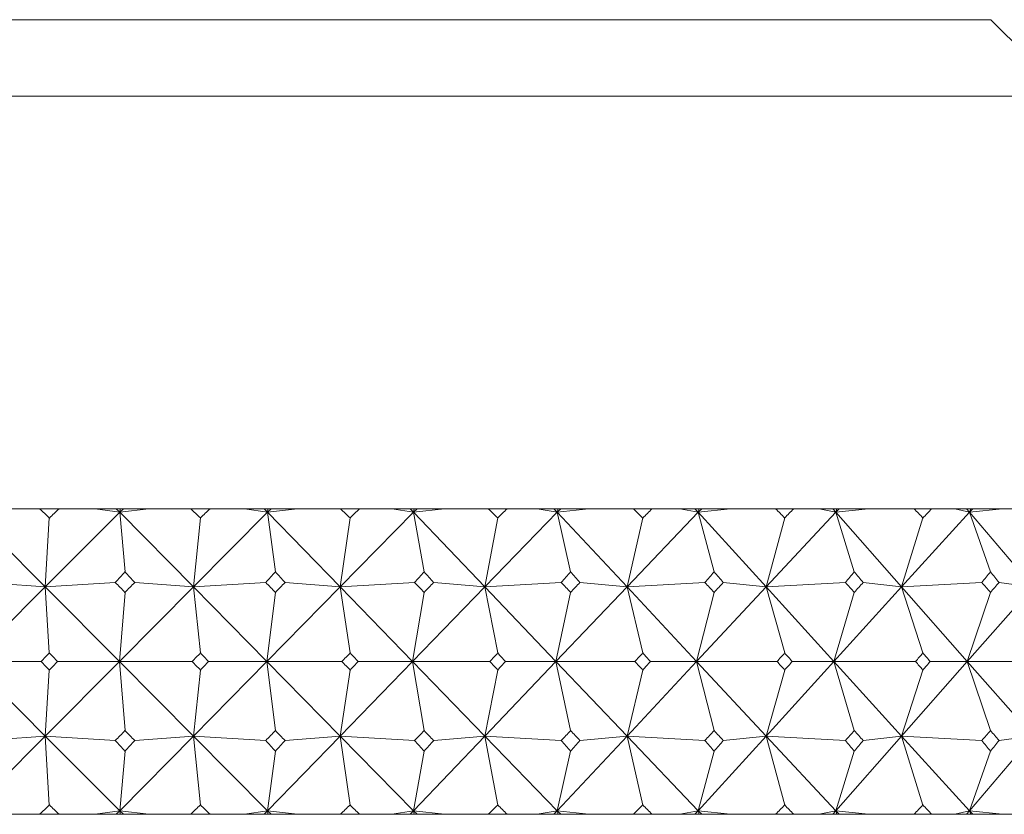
# Model space of a CAD drawing. Header units: inches. Extents: x 1.5 to 14.4, y 0.3 to 10.5.
# Tile 40 of 43: x 13.508 to 13.91, y 6.877 to 7.202. Entities that reach past the tile are written whole.
import ezdxf

# ---------------------------------------------------------------- set-up
doc = ezdxf.new("R2010")
doc.units = ezdxf.units.IN
doc.header["$MEASUREMENT"] = 0

msp = doc.modelspace()

# ---------------------------------------------------------------- linework, layer by layer
at = {"color": 7, "linetype": 'Continuous', "lineweight": 15}
for p, q in [((13.43411, 7.20188), (13.90488, 7.20188)), ((13.93613, 7.17063), (13.90488, 7.20188)), ((13.93613, 7.17063), (13.43398, 7.17063)), ((13.48779, 7.0004), (13.51813, 6.96986)), ((13.51579, 7.00188), (13.49925, 7.00188)), ((13.51579, 7.00188), (13.52377, 7.00188)), ((13.54863, 7.0004), (13.51813, 6.96986)), ((13.53856, 7.00188), (13.52377, 7.00188)), ((13.53856, 7.00188), (13.54863, 7.0004)), ((13.54718, 7.00188), (13.53856, 7.00188)), ((13.54718, 7.00188), (13.54863, 7.0004)), ((13.54875, 7.00188), (13.54718, 7.00188)), ((13.56052, 7.00188), (13.54863, 7.0004)), ((13.5501, 7.00188), (13.54863, 7.0004)), ((13.54863, 7.0004), (13.54875, 7.00188)), ((13.54863, 7.0004), (13.55073, 6.97602)), ((13.54863, 7.0004), (13.57869, 6.96986)), ((13.5501, 7.00188), (13.54875, 7.00188)), ((13.56052, 7.00188), (13.5501, 7.00188)), ((13.5776, 7.00188), (13.56052, 7.00188)), ((13.5776, 7.00188), (13.58551, 7.00188)), ((13.60903, 7.0004), (13.57869, 6.96986)), ((13.59954, 7.00188), (13.58551, 7.00188)), ((13.59954, 7.00188), (13.60903, 7.0004)), ((13.6076, 7.00188), (13.59954, 7.00188)), ((13.6076, 7.00188), (13.60903, 7.0004)), ((13.60921, 7.00188), (13.6076, 7.00188)), ((13.6213, 7.00188), (13.60903, 7.0004)), ((13.61049, 7.00188), (13.60903, 7.0004)), ((13.60903, 7.0004), (13.60921, 7.00188)), ((13.60903, 7.0004), (13.61225, 6.97602)), ((13.60903, 7.0004), (13.63868, 6.96986)), ((13.61049, 7.00188), (13.60921, 7.00188)), ((13.6213, 7.00188), (13.61049, 7.00188)), ((13.63884, 7.00188), (13.6213, 7.00188)), ((13.66874, 7.0004), (13.63868, 6.96986)), ((13.63884, 7.00188), (13.64667, 7.00188)), ((13.65988, 7.00188), (13.64667, 7.00188)), ((13.65988, 7.00188), (13.66874, 7.0004)), ((13.66734, 7.00188), (13.65988, 7.00188)), ((13.66734, 7.00188), (13.66874, 7.0004)), ((13.66898, 7.00188), (13.66734, 7.00188)), ((13.68135, 7.00188), (13.66874, 7.0004)), ((13.67019, 7.00188), (13.66874, 7.0004)), ((13.66874, 7.0004), (13.66898, 7.00188)), ((13.66874, 7.0004), (13.67307, 6.97602)), ((13.66874, 7.0004), (13.69788, 6.96986)), ((13.67019, 7.00188), (13.66898, 7.00188)), ((13.68135, 7.00188), (13.67019, 7.00188)), ((13.69929, 7.00188), (13.68135, 7.00188)), ((13.72754, 7.0004), (13.69788, 6.96986)), ((13.69929, 7.00188), (13.707, 7.00188)), ((13.71933, 7.00188), (13.707, 7.00188)), ((13.72754, 7.0004), (13.71933, 7.00188)), ((13.72616, 7.00188), (13.71933, 7.00188)), ((13.72616, 7.00188), (13.72754, 7.0004)), ((13.72784, 7.00188), (13.72616, 7.00188)), ((13.72754, 7.0004), (13.74043, 7.00188)), ((13.72897, 7.00188), (13.72754, 7.0004)), ((13.72784, 7.00188), (13.72754, 7.0004)), ((13.73296, 6.97602), (13.72754, 7.0004)), ((13.72754, 7.0004), (13.75604, 6.96986)), ((13.72897, 7.00188), (13.72784, 7.00188)), ((13.74043, 7.00188), (13.72897, 7.00188)), ((13.7587, 7.00188), (13.74043, 7.00188)), ((13.78518, 7.0004), (13.75604, 6.96986)), ((13.7587, 7.00188), (13.76625, 7.00188)), ((13.77767, 7.00188), (13.76625, 7.00188)), ((13.78518, 7.0004), (13.77767, 7.00188)), ((13.78384, 7.00188), (13.77767, 7.00188)), ((13.78384, 7.00188), (13.78518, 7.0004)), ((13.78554, 7.00188), (13.78384, 7.00188)), ((13.78518, 7.0004), (13.79831, 7.00188)), ((13.78659, 7.00188), (13.78518, 7.0004)), ((13.78554, 7.00188), (13.78518, 7.0004)), ((13.79167, 6.97602), (13.78518, 7.0004)), ((13.78518, 7.0004), (13.81294, 6.96986)), ((13.78659, 7.00188), (13.78554, 7.00188)), ((13.79831, 7.00188), (13.78659, 7.00188)), ((13.81683, 7.00188), (13.79831, 7.00188)), ((13.84145, 7.0004), (13.81294, 6.96986)), ((13.81683, 7.00188), (13.82421, 7.00188)), ((13.83466, 7.00188), (13.82421, 7.00188)), ((13.83466, 7.00188), (13.84145, 7.0004)), ((13.84015, 7.00188), (13.83466, 7.00188)), ((13.84015, 7.00188), (13.84145, 7.0004)), ((13.84186, 7.00188), (13.84015, 7.00188)), ((13.85476, 7.00188), (13.84145, 7.0004)), ((13.84282, 7.00188), (13.84145, 7.0004)), ((13.84145, 7.0004), (13.84186, 7.00188)), ((13.84145, 7.0004), (13.84899, 6.97602)), ((13.84145, 7.0004), (13.86835, 6.96986)), ((13.84282, 7.00188), (13.84186, 7.00188)), ((13.85476, 7.00188), (13.84282, 7.00188)), ((13.87346, 7.00188), (13.85476, 7.00188)), ((13.89612, 7.0004), (13.86835, 6.96986)), ((13.87346, 7.00188), (13.88063, 7.00188)), ((13.89008, 7.00188), (13.88063, 7.00188)), ((13.89008, 7.00188), (13.89612, 7.0004)), ((13.89486, 7.00188), (13.89008, 7.00188)), ((13.89486, 7.00188), (13.89612, 7.0004)), ((13.89659, 7.00188), (13.89486, 7.00188)), ((13.90956, 7.00188), (13.89612, 7.0004)), ((13.89745, 7.00188), (13.89612, 7.0004)), ((13.89612, 7.0004), (13.89659, 7.00188)), ((13.89612, 7.0004), (13.90467, 6.97602)), ((13.89612, 7.0004), (13.92206, 6.96986)), ((13.89745, 7.00188), (13.89659, 7.00188)), ((13.90956, 7.00188), (13.89745, 7.00188)), ((13.92837, 7.00188), (13.90956, 7.00188)), ((13.51813, 6.96986), (13.51978, 6.99807)), ((13.57869, 6.96986), (13.58156, 6.99807)), ((13.63868, 6.96986), (13.64276, 6.99807)), ((13.69788, 6.96986), (13.70314, 6.99807)), ((13.76248, 6.99807), (13.75604, 6.96986)), ((13.81294, 6.96986), (13.82052, 6.99807)), ((13.86835, 6.96986), (13.87705, 6.99807)), ((13.49276, 6.97166), (13.51813, 6.96986)), ((13.54674, 6.97166), (13.51813, 6.96986)), ((13.55471, 6.97166), (13.57869, 6.96986)), ((13.60829, 6.97166), (13.57869, 6.96986)), ((13.6162, 6.97166), (13.63868, 6.96986)), ((13.66917, 6.97166), (13.63868, 6.96986)), ((13.67697, 6.97166), (13.69788, 6.96986)), ((13.72912, 6.97166), (13.69788, 6.96986)), ((13.75604, 6.96986), (13.73679, 6.97166)), ((13.75604, 6.96986), (13.78792, 6.97166)), ((13.79542, 6.97166), (13.81294, 6.96986)), ((13.84534, 6.97166), (13.81294, 6.96986)), ((13.85263, 6.97166), (13.86835, 6.96986)), ((13.90113, 6.97166), (13.86835, 6.96986)), ((13.90821, 6.97166), (13.92206, 6.96986)), ((13.51813, 6.96986), (13.48769, 6.93938)), ((13.51813, 6.96986), (13.51978, 6.94288)), ((13.51813, 6.96986), (13.54841, 6.93938)), ((13.57869, 6.96986), (13.54841, 6.93938)), ((13.54841, 6.93938), (13.55073, 6.96766)), ((13.57869, 6.96986), (13.58156, 6.94288)), ((13.57869, 6.96986), (13.60869, 6.93938)), ((13.63868, 6.96986), (13.60869, 6.93938)), ((13.60869, 6.93938), (13.61225, 6.96766)), ((13.63868, 6.96986), (13.64276, 6.94288)), ((13.63868, 6.96986), (13.66828, 6.93938)), ((13.69788, 6.96986), (13.66828, 6.93938)), ((13.66828, 6.93938), (13.67307, 6.96766)), ((13.69788, 6.96986), (13.70314, 6.94288)), ((13.69788, 6.96986), (13.72696, 6.93938)), ((13.75604, 6.96986), (13.72696, 6.93938)), ((13.72696, 6.93938), (13.73296, 6.96766)), ((13.76248, 6.94288), (13.75604, 6.96986)), ((13.75604, 6.96986), (13.78449, 6.93938)), ((13.81294, 6.96986), (13.78449, 6.93938)), ((13.78449, 6.93938), (13.79167, 6.96766)), ((13.81294, 6.96986), (13.82052, 6.94288)), ((13.81294, 6.96986), (13.84065, 6.93938)), ((13.86835, 6.96986), (13.84065, 6.93938)), ((13.84065, 6.93938), (13.84899, 6.96766)), ((13.86835, 6.96986), (13.87705, 6.94288)), ((13.86835, 6.96986), (13.89521, 6.93938)), ((13.92206, 6.96986), (13.89521, 6.93938)), ((13.89521, 6.93938), (13.90467, 6.96766)), ((13.51813, 6.90889), (13.48769, 6.93938)), ((13.48769, 6.93938), (13.51643, 6.93938)), ((13.51813, 6.90889), (13.54841, 6.93938)), ((13.54841, 6.93938), (13.52313, 6.93938)), ((13.54841, 6.93938), (13.55073, 6.91109)), ((13.57869, 6.90889), (13.54841, 6.93938)), ((13.54841, 6.93938), (13.57823, 6.93938)), ((13.57869, 6.90889), (13.60869, 6.93938)), ((13.60869, 6.93938), (13.58488, 6.93938)), ((13.60869, 6.93938), (13.61225, 6.91109)), ((13.63868, 6.90889), (13.60869, 6.93938)), ((13.60869, 6.93938), (13.63947, 6.93938)), ((13.63868, 6.90889), (13.66828, 6.93938)), ((13.66828, 6.93938), (13.64605, 6.93938)), ((13.66828, 6.93938), (13.67307, 6.91109)), ((13.69788, 6.90889), (13.66828, 6.93938)), ((13.66828, 6.93938), (13.6999, 6.93938)), ((13.69788, 6.90889), (13.72696, 6.93938)), ((13.72696, 6.93938), (13.70638, 6.93938)), ((13.72696, 6.93938), (13.73296, 6.91109)), ((13.75604, 6.90889), (13.72696, 6.93938)), ((13.72696, 6.93938), (13.7593, 6.93938)), ((13.75604, 6.90889), (13.78449, 6.93938)), ((13.78449, 6.93938), (13.76565, 6.93938)), ((13.78449, 6.93938), (13.79167, 6.91109)), ((13.81294, 6.90889), (13.78449, 6.93938)), ((13.78449, 6.93938), (13.81742, 6.93938)), ((13.81294, 6.90889), (13.84065, 6.93938)), ((13.84065, 6.93938), (13.82362, 6.93938)), ((13.84065, 6.93938), (13.84899, 6.91109)), ((13.86835, 6.90889), (13.84065, 6.93938)), ((13.84065, 6.93938), (13.87403, 6.93938)), ((13.86835, 6.90889), (13.89521, 6.93938)), ((13.89521, 6.93938), (13.88006, 6.93938)), ((13.89521, 6.93938), (13.90467, 6.91109)), ((13.92206, 6.90889), (13.89521, 6.93938)), ((13.89521, 6.93938), (13.92892, 6.93938)), ((13.51978, 6.93587), (13.51813, 6.90889)), ((13.58156, 6.93587), (13.57869, 6.90889)), ((13.64276, 6.93587), (13.63868, 6.90889)), ((13.70314, 6.93587), (13.69788, 6.90889)), ((13.75604, 6.90889), (13.76248, 6.93587)), ((13.82052, 6.93587), (13.81294, 6.90889)), ((13.87705, 6.93587), (13.86835, 6.90889)), ((13.48779, 6.87835), (13.51813, 6.90889)), ((13.51813, 6.90889), (13.49276, 6.90709)), ((13.51978, 6.88068), (13.51813, 6.90889)), ((13.54863, 6.87835), (13.51813, 6.90889)), ((13.51813, 6.90889), (13.54674, 6.90709)), ((13.54863, 6.87835), (13.57869, 6.90889)), ((13.57869, 6.90889), (13.55471, 6.90709)), ((13.58156, 6.88068), (13.57869, 6.90889)), ((13.60903, 6.87835), (13.57869, 6.90889)), ((13.57869, 6.90889), (13.60829, 6.90709)), ((13.60903, 6.87835), (13.63868, 6.90889)), ((13.63868, 6.90889), (13.6162, 6.90709)), ((13.64276, 6.88068), (13.63868, 6.90889)), ((13.66874, 6.87835), (13.63868, 6.90889)), ((13.63868, 6.90889), (13.66917, 6.90709)), ((13.66874, 6.87835), (13.69788, 6.90889)), ((13.69788, 6.90889), (13.67697, 6.90709)), ((13.70314, 6.88068), (13.69788, 6.90889)), ((13.72754, 6.87835), (13.69788, 6.90889)), ((13.69788, 6.90889), (13.72912, 6.90709)), ((13.72754, 6.87835), (13.75604, 6.90889)), ((13.73679, 6.90709), (13.75604, 6.90889)), ((13.75604, 6.90889), (13.76248, 6.88068)), ((13.78518, 6.87835), (13.75604, 6.90889)), ((13.78792, 6.90709), (13.75604, 6.90889)), ((13.78518, 6.87835), (13.81294, 6.90889)), ((13.81294, 6.90889), (13.79542, 6.90709)), ((13.82052, 6.88068), (13.81294, 6.90889)), ((13.84145, 6.87835), (13.81294, 6.90889)), ((13.81294, 6.90889), (13.84534, 6.90709)), ((13.84145, 6.87835), (13.86835, 6.90889)), ((13.86835, 6.90889), (13.85263, 6.90709)), ((13.87705, 6.88068), (13.86835, 6.90889)), ((13.89612, 6.87835), (13.86835, 6.90889)), ((13.86835, 6.90889), (13.90113, 6.90709)), ((13.89612, 6.87835), (13.92206, 6.90889)), ((13.92206, 6.90889), (13.90821, 6.90709)), ((13.55073, 6.90273), (13.54863, 6.87835)), ((13.61225, 6.90273), (13.60903, 6.87835)), ((13.67307, 6.90273), (13.66874, 6.87835)), ((13.72754, 6.87835), (13.73296, 6.90273)), ((13.78518, 6.87835), (13.79167, 6.90273)), ((13.84899, 6.90273), (13.84145, 6.87835)), ((13.90467, 6.90273), (13.89612, 6.87835)), ((13.54863, 6.87835), (13.53856, 6.87688)), ((13.54718, 6.87688), (13.54863, 6.87835)), ((13.54863, 6.87835), (13.56052, 6.87688)), ((13.5501, 6.87688), (13.54863, 6.87835)), ((13.54875, 6.87688), (13.54863, 6.87835)), ((13.60903, 6.87835), (13.59954, 6.87688)), ((13.6076, 6.87688), (13.60903, 6.87835)), ((13.60903, 6.87835), (13.6213, 6.87688)), ((13.61049, 6.87688), (13.60903, 6.87835)), ((13.60921, 6.87688), (13.60903, 6.87835)), ((13.66874, 6.87835), (13.65988, 6.87688)), ((13.66734, 6.87688), (13.66874, 6.87835)), ((13.66874, 6.87835), (13.68135, 6.87688)), ((13.67019, 6.87688), (13.66874, 6.87835)), ((13.66898, 6.87688), (13.66874, 6.87835)), ((13.71933, 6.87688), (13.72754, 6.87835)), ((13.72616, 6.87688), (13.72754, 6.87835)), ((13.74043, 6.87688), (13.72754, 6.87835)), ((13.72897, 6.87688), (13.72754, 6.87835)), ((13.72754, 6.87835), (13.72784, 6.87688)), ((13.77767, 6.87688), (13.78518, 6.87835)), ((13.78384, 6.87688), (13.78518, 6.87835)), ((13.79831, 6.87688), (13.78518, 6.87835)), ((13.78659, 6.87688), (13.78518, 6.87835)), ((13.78518, 6.87835), (13.78554, 6.87688)), ((13.84145, 6.87835), (13.83466, 6.87688)), ((13.84015, 6.87688), (13.84145, 6.87835)), ((13.84145, 6.87835), (13.85476, 6.87688)), ((13.84282, 6.87688), (13.84145, 6.87835)), ((13.84186, 6.87688), (13.84145, 6.87835)), ((13.89612, 6.87835), (13.89008, 6.87688)), ((13.89486, 6.87688), (13.89612, 6.87835)), ((13.89612, 6.87835), (13.90956, 6.87688)), ((13.89745, 6.87688), (13.89612, 6.87835)), ((13.89659, 6.87688), (13.89612, 6.87835)), ((13.51579, 6.87688), (13.49925, 6.87688)), ((13.51579, 6.87688), (13.52377, 6.87688)), ((13.53856, 6.87688), (13.52377, 6.87688)), ((13.54718, 6.87688), (13.53856, 6.87688)), ((13.54875, 6.87688), (13.54718, 6.87688)), ((13.5501, 6.87688), (13.54875, 6.87688)), ((13.56052, 6.87688), (13.5501, 6.87688)), ((13.5776, 6.87688), (13.56052, 6.87688)), ((13.5776, 6.87688), (13.58551, 6.87688)), ((13.59954, 6.87688), (13.58551, 6.87688)), ((13.6076, 6.87688), (13.59954, 6.87688)), ((13.60921, 6.87688), (13.6076, 6.87688)), ((13.61049, 6.87688), (13.60921, 6.87688)), ((13.6213, 6.87688), (13.61049, 6.87688)), ((13.63884, 6.87688), (13.6213, 6.87688)), ((13.63884, 6.87688), (13.64667, 6.87688)), ((13.65988, 6.87688), (13.64667, 6.87688)), ((13.66734, 6.87688), (13.65988, 6.87688)), ((13.66898, 6.87688), (13.66734, 6.87688)), ((13.67019, 6.87688), (13.66898, 6.87688)), ((13.68135, 6.87688), (13.67019, 6.87688)), ((13.69929, 6.87688), (13.68135, 6.87688)), ((13.69929, 6.87688), (13.707, 6.87688)), ((13.71933, 6.87688), (13.707, 6.87688)), ((13.72616, 6.87688), (13.71933, 6.87688)), ((13.72784, 6.87688), (13.72616, 6.87688)), ((13.72897, 6.87688), (13.72784, 6.87688)), ((13.74043, 6.87688), (13.72897, 6.87688)), ((13.7587, 6.87688), (13.74043, 6.87688)), ((13.7587, 6.87688), (13.76625, 6.87688)), ((13.77767, 6.87688), (13.76625, 6.87688)), ((13.78384, 6.87688), (13.77767, 6.87688)), ((13.78554, 6.87688), (13.78384, 6.87688)), ((13.78659, 6.87688), (13.78554, 6.87688)), ((13.79831, 6.87688), (13.78659, 6.87688)), ((13.81683, 6.87688), (13.79831, 6.87688)), ((13.81683, 6.87688), (13.82421, 6.87688)), ((13.83466, 6.87688), (13.82421, 6.87688)), ((13.84015, 6.87688), (13.83466, 6.87688)), ((13.84186, 6.87688), (13.84015, 6.87688)), ((13.84282, 6.87688), (13.84186, 6.87688)), ((13.85476, 6.87688), (13.84282, 6.87688)), ((13.87346, 6.87688), (13.85476, 6.87688)), ((13.87346, 6.87688), (13.88063, 6.87688)), ((13.89008, 6.87688), (13.88063, 6.87688)), ((13.89486, 6.87688), (13.89008, 6.87688)), ((13.89659, 6.87688), (13.89486, 6.87688)), ((13.89745, 6.87688), (13.89659, 6.87688)), ((13.90956, 6.87688), (13.89745, 6.87688)), ((13.92837, 6.87688), (13.90956, 6.87688))]:
    msp.add_line(p, q, dxfattribs=at)
for centre, major_axis, ratio, start_param, end_param in [((13.43613, 5.56759), (-0.61029, 1.69151), 0.460842, 5.534359, 5.538401), ((13.43613, 5.56759), (0.73562, 1.69031), 0.391965, 0.748978, 0.753019), ((13.43613, 5.56759), (-0.55391, 1.6936), 0.484494, 5.541969, 5.546011), ((13.43613, 5.56759), (0.77366, 1.69129), 0.365221, 0.74556, 0.749601), ((13.43613, 5.56759), (-0.49149, 1.69656), 0.506544, 5.553417, 5.557459), ((13.43613, 5.56759), (0.80774, 1.69284), 0.338136, 0.739986, 0.744028), ((13.43613, 5.56759), (-0.4227, 1.70023), 0.526533, 5.568959, 5.573001), ((13.43613, 5.56759), (0.8382, 1.69482), 0.310832, 0.732554, 0.736596), ((13.43613, 5.56759), (-0.34743, 1.70428), 0.543943, 5.588685, 5.592727), ((13.43613, 5.56759), (0.86532, 1.6971), 0.283402, 0.72353, 0.727571), ((13.43613, 5.56759), (-0.26598, 1.70829), 0.55822, 5.612426, 5.616468), ((13.43613, 5.56759), (0.88934, 1.69956), 0.255913, 0.713144, 0.717185), ((13.43613, 5.56759), (-0.17912, 1.7117), 0.568827, 5.639667, 5.643709), ((13.43613, 5.56759), (0.91047, 1.70207), 0.228412, 0.701601, 0.705643), ((13.43613, 8.31116), (0.66107, 1.69034), 0.435974, 3.984729, 3.988785), ((13.43613, 8.31116), (-0.80774, 1.69284), 0.338136, 2.303317, 2.307373), ((13.43613, 8.31116), (0.61029, 1.69151), 0.460842, 3.980611, 3.984667), ((13.43613, 8.31116), (-0.8382, 1.69482), 0.310832, 2.310749, 2.314805), ((13.43613, 8.31116), (0.55391, 1.6936), 0.484494, 3.973001, 3.977057), ((13.43613, 8.31116), (-0.86532, 1.6971), 0.283402, 2.319774, 2.323829), ((13.43613, 8.31116), (0.49149, 1.69656), 0.506544, 3.961553, 3.965609), ((13.43613, 8.31116), (-0.88934, 1.69956), 0.255913, 2.330159, 2.334215), ((13.43613, 8.31116), (0.4227, 1.70023), 0.526533, 3.946011, 3.950067), ((13.43613, 8.31116), (-0.91047, 1.70207), 0.228412, 2.341702, 2.345758), ((13.43613, 8.31116), (0.34743, 1.70428), 0.543943, 3.926284, 3.93034), ((13.43613, 8.31116), (-0.92887, 1.70454), 0.20093, 2.354221, 2.358277), ((13.43613, 8.31116), (0.26598, 1.70829), 0.55822, 3.902544, 3.9066), ((13.43613, 8.31116), (-0.94468, 1.70688), 0.173485, 2.367559, 2.371615), ((13.43613, 5.56759), (-0.61029, 1.69151), 0.460842, 5.502943, 5.506999), ((13.43613, 5.56759), (0.77366, 1.69129), 0.365221, 0.776962, 0.781017), ((13.43613, 5.56759), (-0.55391, 1.6936), 0.484494, 5.510553, 5.514609), ((13.43613, 5.56759), (0.80774, 1.69284), 0.338136, 0.771388, 0.775444), ((13.43613, 5.56759), (-0.49149, 1.69656), 0.506544, 5.522001, 5.526057), ((13.43613, 5.56759), (0.8382, 1.69482), 0.310832, 0.763956, 0.768012), ((13.43613, 5.56759), (-0.4227, 1.70023), 0.526533, 5.537543, 5.541599), ((13.43613, 5.56759), (0.86532, 1.6971), 0.283402, 0.754931, 0.758987), ((13.43613, 5.56759), (-0.34743, 1.70428), 0.543943, 5.557269, 5.561325), ((13.43613, 5.56759), (0.88934, 1.69956), 0.255913, 0.744546, 0.748601), ((13.43613, 5.56759), (-0.26598, 1.70829), 0.55822, 5.58101, 5.585066), ((13.43613, 5.56759), (0.91047, 1.70207), 0.228412, 0.733003, 0.737059), ((13.43613, 5.56759), (-0.17912, 1.7117), 0.568827, 5.608251, 5.612307), ((13.43613, 5.56759), (0.92887, 1.70454), 0.20093, 0.720484, 0.724539), ((13.43613, 8.31116), (0.66107, 1.69034), 0.435974, 3.953972, 3.957369), ((13.43613, 8.31116), (-0.77366, 1.69129), 0.365221, 2.329159, 2.332557), ((13.43613, 8.31116), (0.61029, 1.69151), 0.460842, 3.949853, 3.953251), ((13.43613, 8.31116), (-0.80774, 1.69284), 0.338136, 2.334733, 2.338131), ((13.43613, 8.31116), (0.55391, 1.6936), 0.484494, 3.942243, 3.945641), ((13.43613, 8.31116), (-0.8382, 1.69482), 0.310832, 2.342165, 2.345562), ((13.43613, 8.31116), (0.49149, 1.69656), 0.506544, 3.930796, 3.934193), ((13.43613, 8.31116), (-0.86532, 1.6971), 0.283402, 2.35119, 2.354587), ((13.43613, 8.31116), (0.4227, 1.70023), 0.526533, 3.915253, 3.918651), ((13.43613, 8.31116), (-0.88934, 1.69956), 0.255913, 2.361575, 2.364973), ((13.43613, 8.31116), (0.34743, 1.70428), 0.543943, 3.895527, 3.898924), ((13.43613, 8.31116), (-0.91047, 1.70207), 0.228412, 2.373118, 2.376515), ((13.43613, 8.31116), (0.26598, 1.70829), 0.55822, 3.871786, 3.875184), ((13.43613, 8.31116), (-0.92887, 1.70454), 0.20093, 2.385637, 2.389035), ((13.43613, 5.56759), (-0.66107, 1.69034), 0.435974, 5.467409, 5.470806), ((13.43613, 5.56759), (0.77366, 1.69129), 0.365221, 0.809036, 0.812433), ((13.43613, 5.56759), (-0.61029, 1.69151), 0.460842, 5.471527, 5.474925), ((13.43613, 5.56759), (0.80774, 1.69284), 0.338136, 0.803462, 0.806859), ((13.43613, 5.56759), (-0.55391, 1.6936), 0.484494, 5.479137, 5.482535), ((13.43613, 5.56759), (0.8382, 1.69482), 0.310832, 0.796031, 0.799428), ((13.43613, 5.56759), (-0.49149, 1.69656), 0.506544, 5.490585, 5.493982), ((13.43613, 5.56759), (0.86532, 1.6971), 0.283402, 0.787006, 0.790403), ((13.43613, 5.56759), (-0.4227, 1.70023), 0.526533, 5.506127, 5.509525), ((13.43613, 5.56759), (0.88934, 1.69956), 0.255913, 0.77662, 0.780017), ((13.43613, 5.56759), (-0.34743, 1.70428), 0.543943, 5.525853, 5.529251), ((13.43613, 5.56759), (0.91047, 1.70207), 0.228412, 0.765077, 0.768475), ((13.43613, 5.56759), (-0.26598, 1.70829), 0.55822, 5.549594, 5.552991), ((13.43613, 5.56759), (0.92887, 1.70454), 0.20093, 0.752558, 0.755955), ((13.43613, 8.31116), (0.61029, 1.69151), 0.460842, 3.917779, 3.921835), ((13.43613, 8.31116), (-0.77366, 1.69129), 0.365221, 2.360575, 2.364631), ((13.43613, 8.31116), (0.55391, 1.6936), 0.484494, 3.910169, 3.914225), ((13.43613, 8.31116), (-0.80774, 1.69284), 0.338136, 2.366149, 2.370205), ((13.43613, 8.31116), (0.49149, 1.69656), 0.506544, 3.898721, 3.902777), ((13.43613, 8.31116), (-0.8382, 1.69482), 0.310832, 2.373581, 2.377636), ((13.43613, 8.31116), (0.4227, 1.70023), 0.526533, 3.883179, 3.887235), ((13.43613, 8.31116), (-0.86532, 1.6971), 0.283402, 2.382605, 2.386661), ((13.43613, 8.31116), (0.34743, 1.70428), 0.543943, 3.863453, 3.867509), ((13.43613, 8.31116), (-0.88934, 1.69956), 0.255913, 2.392991, 2.397047), ((13.43613, 8.31116), (0.26598, 1.70829), 0.55822, 3.839712, 3.843768), ((13.43613, 8.31116), (-0.91047, 1.70207), 0.228412, 2.404534, 2.40859), ((13.43613, 8.31116), (0.17912, 1.7117), 0.568827, 3.812471, 3.816527), ((13.43613, 8.31116), (-0.92887, 1.70454), 0.20093, 2.417053, 2.421109), ((13.43613, 5.56759), (-0.66107, 1.69034), 0.435974, 5.435993, 5.440049), ((13.43613, 5.56759), (0.80774, 1.69284), 0.338136, 0.834219, 0.838275), ((13.43613, 5.56759), (-0.61029, 1.69151), 0.460842, 5.440111, 5.444167), ((13.43613, 5.56759), (0.8382, 1.69482), 0.310832, 0.826788, 0.830844), ((13.43613, 5.56759), (-0.55391, 1.6936), 0.484494, 5.447721, 5.451777), ((13.43613, 5.56759), (0.86532, 1.6971), 0.283402, 0.817763, 0.821819), ((13.43613, 5.56759), (-0.49149, 1.69656), 0.506544, 5.459169, 5.463225), ((13.43613, 5.56759), (0.88934, 1.69956), 0.255913, 0.807377, 0.811433), ((13.43613, 5.56759), (-0.4227, 1.70023), 0.526533, 5.474711, 5.478767), ((13.43613, 5.56759), (0.91047, 1.70207), 0.228412, 0.795835, 0.799891), ((13.43613, 5.56759), (-0.34743, 1.70428), 0.543943, 5.494438, 5.498493), ((13.43613, 5.56759), (0.92887, 1.70454), 0.20093, 0.783315, 0.787371), ((13.43613, 5.56759), (-0.26598, 1.70829), 0.55822, 5.518178, 5.522234), ((13.43613, 5.56759), (0.94468, 1.70688), 0.173485, 0.769978, 0.774034), ((13.43613, 8.31116), (0.61029, 1.69151), 0.460842, 3.886377, 3.890419), ((13.43613, 8.31116), (-0.73562, 1.69031), 0.391965, 2.388573, 2.392615), ((13.43613, 8.31116), (0.55391, 1.6936), 0.484494, 3.878767, 3.882809), ((13.43613, 8.31116), (-0.77366, 1.69129), 0.365221, 2.391991, 2.396033), ((13.43613, 8.31116), (0.49149, 1.69656), 0.506544, 3.867319, 3.871361), ((13.43613, 8.31116), (-0.80774, 1.69284), 0.338136, 2.397565, 2.401607), ((13.43613, 8.31116), (0.4227, 1.70023), 0.526533, 3.851777, 3.855819), ((13.43613, 8.31116), (-0.8382, 1.69482), 0.310832, 2.404997, 2.409038), ((13.43613, 8.31116), (0.34743, 1.70428), 0.543943, 3.832051, 3.836093), ((13.43613, 8.31116), (-0.86532, 1.6971), 0.283402, 2.414021, 2.418063), ((13.43613, 8.31116), (0.26598, 1.70829), 0.55822, 3.80831, 3.812352), ((13.43613, 8.31116), (-0.88934, 1.69956), 0.255913, 2.424407, 2.428449), ((13.43613, 8.31116), (0.17912, 1.7117), 0.568827, 3.781069, 3.785111), ((13.43613, 8.31116), (-0.91047, 1.70207), 0.228412, 2.43595, 2.439991)]:
    msp.add_ellipse(centre, major_axis=major_axis, ratio=ratio, start_param=start_param, end_param=end_param, dxfattribs=at)

doc.saveas('drawing.dxf')
